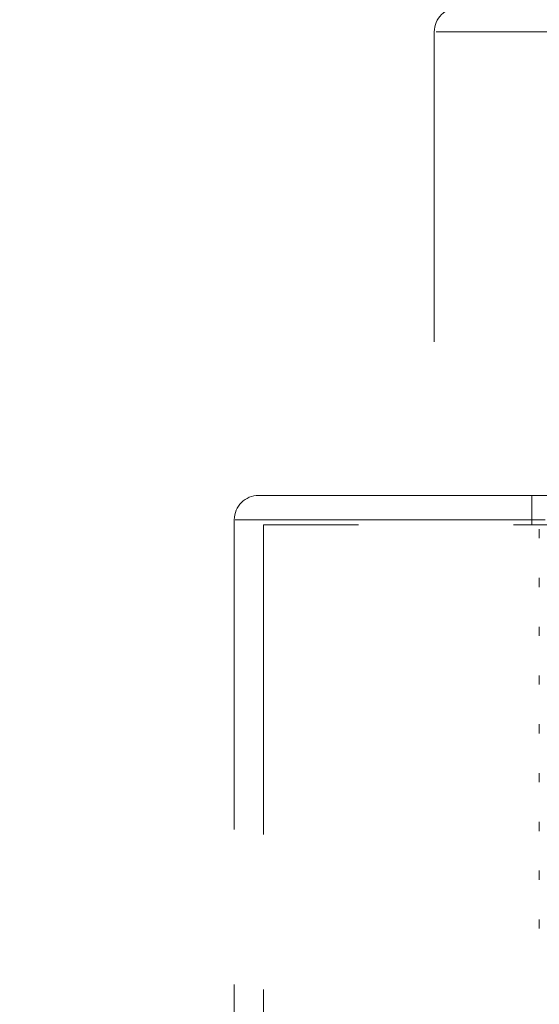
# Model space of a CAD drawing. Header units: millimetres. Extents: x 621 to 813, y 304 to 665.
# Tile 13 of 32: x 795.24 to 797.37, y 327.16 to 331.2. Entities that reach past the tile are written whole.
import ezdxf

# ---------------------------------------------------------------- set-up
doc = ezdxf.new("R2010")
doc.units = ezdxf.units.MM
doc.linetypes.add('HIDDEN', pattern=[1.905, 1.27, -0.635])

msp = doc.modelspace()

# ---------------------------------------------------------------- linework, layer by layer
at = {"color": 7, "linetype": 'HIDDEN', "lineweight": 18}
for p, q in [((796.9384, 331.1462), (796.9384, 329.2462)), ((796.9462, 331.1462), (799.7307, 331.1462)), ((796.2184, 329.2462), (800.4584, 329.2462)), ((797.3384, 329.2462), (797.3384, 329.1262)), ((796.1184, 329.1462), (796.1184, 321.2462)), ((796.1226, 329.1462), (800.5575, 329.1462)), ((800.4384, 329.1262), (796.2384, 329.1262)), ((796.2384, 329.1262), (796.2384, 321.2462)), ((797.3684, 329.1081), (797.3684, 329.0704)), ((797.3684, 328.9081), (797.3684, 328.8704)), ((797.3684, 328.7081), (797.3684, 328.6704)), ((797.3684, 328.5081), (797.3684, 328.4704)), ((797.3684, 328.3081), (797.3684, 328.2704)), ((797.3684, 328.1081), (797.3684, 328.0704)), ((797.3684, 327.9081), (797.3684, 327.8704)), ((797.3684, 327.7081), (797.3684, 327.6704)), ((797.3684, 327.5081), (797.3684, 327.4704))]:
    msp.add_line(p, q, dxfattribs=at)
at = {"color": 7, "linetype": 'Continuous', "lineweight": 25}
msp.add_arc((798.3384, 317.5506), 15, 100.58418, 244.32071, dxfattribs=at)
at = {"color": 7, "linetype": 'HIDDEN', "lineweight": 18}
for centre, radius, start, end in [((798.3384, 317.5506), 14.6, 94.3209, 247.80826), ((797.0384, 331.1462), 0.1, 90, 180), ((796.2184, 329.1462), 0.1, 90, 180)]:
    msp.add_arc(centre, radius, start, end, dxfattribs=at)

doc.saveas('drawing.dxf')
